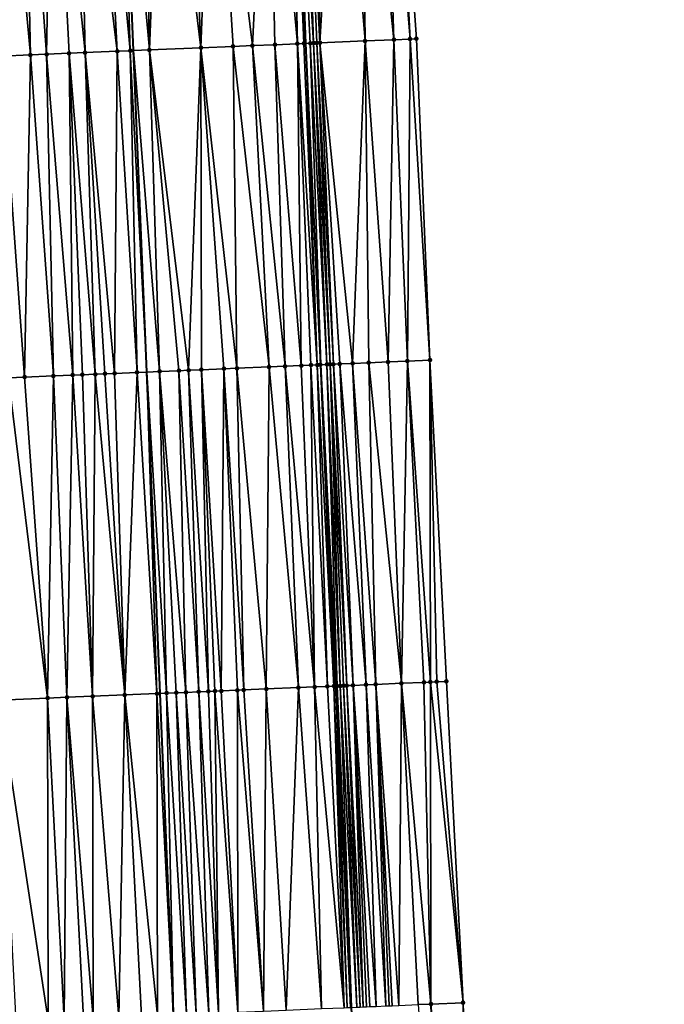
# Model space of a CAD drawing. Header units: feet. Extents: x 2004186 to 2014793, y 836912 to 864902.
# Tile 123 of 256: x 2010498 to 2010538, y 840670 to 840732. Entities that reach past the tile are written whole.
import ezdxf

# ---------------------------------------------------------------- set-up
doc = ezdxf.new("R2010")
doc.units = ezdxf.units.FT
doc.header["$LTSCALE"] = 100
doc.header["$MEASUREMENT"] = 0
for name, color, linetype, lineweight in [('EP_Travel Lane', 5, 'Continuous', 40), ('GPL_Skip Line', 2, 'Continuous', 40), ('Road Shots', 4, 'Continuous', 200), ('Road X-Section', 30, 'Continuous', 13)]:
    doc.layers.add(name, color=color, linetype=linetype, lineweight=lineweight)
doc.layers.add('I-77 SB_MM21-27-Surface-Border', color=7, linetype='Continuous')
doc.layers.add('I-77 SB_MM21-27-Surface-TIN', color=7, linetype='Continuous')

msp = doc.modelspace()

# ---------------------------------------------------------------- linework, layer by layer
at = {"layer": 'EP_Travel Lane'}
msp.add_polyline3d([(2010530.619156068, 840470.897114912, 336.2643553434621), (2010529.287730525, 840490.8487859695, 336.6517407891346), (2010528.033664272, 840510.8061048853, 337.0257820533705), (2010526.779593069, 840530.7635025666, 337.3978318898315), (2010525.525568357, 840550.7201603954, 337.7920072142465), (2010524.271600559, 840570.676148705, 338.1889139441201), (2010523.122221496, 840590.6395326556, 338.5701517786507), (2010522.090112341, 840610.4031402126, 338.8909780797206), (2010521.051938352, 840630.2828818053, 339.2706328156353), (2010520.009054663, 840650.2528082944, 339.660590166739), (2010518.966180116, 840670.2227836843, 340.0083273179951), (2010517.978040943, 840690.1957507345, 340.3361341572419), (2010517.045661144, 840710.1708291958, 340.7057567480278), (2010516.113319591, 840730.1450882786, 341.1002841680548), (2010515.180964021, 840750.1196476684, 341.4853023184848), (2010514.248621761, 840770.0944817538, 341.8537248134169), (2010513.440760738, 840790.0728381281, 342.2741756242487)], dxfattribs=at)
at = {"layer": 'GPL_Skip Line'}
msp.add_polyline3d([(2010519.68862549, 840470.1588572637, 336.4457546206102), (2010518.347358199, 840490.1102110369, 336.8203142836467), (2010517.006072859, 840510.0618332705, 337.1840480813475), (2010515.664816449, 840530.013025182, 337.5617529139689), (2010514.323605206, 840549.963545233, 337.969706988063), (2010512.982427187, 840569.9135710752, 338.3686908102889), (2010511.641197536, 840589.8643649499, 338.7502674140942), (2010510.475846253, 840609.8262132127, 339.0835285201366), (2010509.566639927, 840629.8015408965, 339.4716902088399), (2010508.73582999, 840649.7806353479, 339.8475319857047), (2010507.905021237, 840669.7597013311, 340.1909090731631), (2010507.074210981, 840689.7388034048, 340.5316627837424), (2010506.243413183, 840709.7176059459, 340.9132940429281), (2010505.412613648, 840729.6964502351, 341.2980055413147), (2010504.581809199, 840749.6754127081, 341.6717508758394), (2010503.751021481, 840769.6539728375, 342.0493382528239), (2010502.920267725, 840789.6317162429, 342.458656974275)], dxfattribs=at)
at = {"layer": 'I-77 SB_MM21-27-Surface-Border', "color": 3, "linetype": 'ByBlock', "lineweight": -2}
msp.add_polyline3d([(2010519.505570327, 840790.3301531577, 342.0147424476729), (2010520.935766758, 840770.3782819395, 341.5722760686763), (2010521.566765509, 840750.3904903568, 341.2015783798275), (2010522.997037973, 840730.4367907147, 340.8058760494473), (2010523.827826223, 840710.4582178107, 340.4292783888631), (2010524.858496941, 840690.4866278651, 340.0719147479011), (2010525.889157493, 840670.5152823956, 339.7379357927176), (2010526.520134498, 840650.5280137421, 339.4150759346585), (2010527.350928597, 840630.5493001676, 339.0295059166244), (2010528.453555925, 840610.7217663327, 338.6420267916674), (2010529.799631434, 840591.0937357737, 338.2837642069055), (2010531.140816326, 840571.1436077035, 337.9093528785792), (2010532.482009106, 840551.193362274, 337.5139739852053), (2010533.623690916, 840531.229127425, 337.1208747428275), (2010534.964975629, 840511.2775145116, 336.7310789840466), (2010534.90951358, 840491.2305039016, 336.4452133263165), (2010536.849331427, 840471.3208559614, 336.0050703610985), (2010538.390081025, 840451.383917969, 335.6224486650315)], dxfattribs=at)
at = {"layer": 'I-77 SB_MM21-27-Surface-TIN', "color": 128, "linetype": 'ByBlock', "lineweight": -2}
for points in [[(2010510.37672662, 840749.9181786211, 341.5758353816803), (2010508.778126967, 840749.8512506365, 341.6000449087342), (2010509.608926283, 840729.8724116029, 341.2190279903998)], [(2010510.37672662, 840749.9181786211, 341.5758353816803), (2010509.608926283, 840729.8724116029, 341.2190279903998), (2010511.607172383, 840729.9561549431, 341.1840054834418)], [(2010513.773738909, 840750.0606885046, 341.508938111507), (2010510.37672662, 840749.9181786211, 341.5758353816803), (2010512.806118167, 840730.0064460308, 341.160552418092)], [(2010510.37672662, 840749.9181786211, 341.5758353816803), (2010511.607172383, 840729.9561549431, 341.1840054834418), (2010512.806118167, 840730.0064460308, 341.160552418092)], [(2010513.773738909, 840750.0606885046, 341.508938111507), (2010512.806118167, 840730.0064460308, 341.160552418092), (2010514.204891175, 840730.0650485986, 341.1369982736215)], [(2010513.773738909, 840750.0606885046, 341.508938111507), (2010515.603657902, 840730.1238022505, 341.1052686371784), (2010515.180964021, 840750.1196476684, 341.4853023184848)], [(2010513.773738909, 840750.0606885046, 341.508938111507), (2010514.204891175, 840730.0650485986, 341.1369982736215), (2010515.603657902, 840730.1238022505, 341.1052686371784)], [(2010515.372336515, 840750.1276656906, 341.4820880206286), (2010515.180964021, 840750.1196476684, 341.4853023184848), (2010516.113319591, 840730.1450882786, 341.1002841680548)], [(2010516.00330894, 840730.1405071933, 341.1006302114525), (2010516.113319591, 840730.1450882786, 341.1002841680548), (2010515.180964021, 840750.1196476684, 341.4853023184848)], [(2010516.00330894, 840730.1405071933, 341.1006302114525), (2010515.180964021, 840750.1196476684, 341.4853023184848), (2010515.603657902, 840730.1238022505, 341.1052686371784)], [(2010515.971809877, 840750.1527999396, 341.4710637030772), (2010515.372336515, 840750.1276656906, 341.4820880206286), (2010516.602787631, 840730.1655132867, 341.0964496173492)], [(2010515.372336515, 840750.1276656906, 341.4820880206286), (2010516.113319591, 840730.1450882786, 341.1002841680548), (2010516.402962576, 840730.1571496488, 341.0993730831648)], [(2010515.372336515, 840750.1276656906, 341.4820880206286), (2010516.402962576, 840730.1571496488, 341.0993730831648), (2010516.602787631, 840730.1655132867, 341.0964496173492)], [(2010516.371455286, 840750.1696402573, 341.4591978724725), (2010515.971809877, 840750.1527999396, 341.4710637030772), (2010517.002432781, 840730.1823598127, 341.084149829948)], [(2010515.971809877, 840750.1527999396, 341.4710637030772), (2010516.802611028, 840730.1739167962, 341.091368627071), (2010517.002432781, 840730.1823598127, 341.084149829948)], [(2010515.971809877, 840750.1527999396, 341.4710637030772), (2010516.602787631, 840730.1655132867, 341.0964496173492), (2010516.802611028, 840730.1739167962, 341.091368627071)], [(2010516.771095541, 840750.1866045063, 341.4406808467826), (2010516.371455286, 840750.1696402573, 341.4591978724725), (2010517.002432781, 840730.1823598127, 341.084149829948)], [(2010518.169827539, 840750.2461932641, 341.3643923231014), (2010516.771095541, 840750.1866045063, 341.4406808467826), (2010517.002432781, 840730.1823598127, 341.084149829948)], [(2010518.169827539, 840750.2461932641, 341.3643923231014), (2010517.002432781, 840730.1823598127, 341.084149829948), (2010519.799912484, 840730.3011596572, 340.9507485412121)], [(2010519.568565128, 840750.3056475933, 341.2953183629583), (2010518.169827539, 840750.2461932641, 341.3643923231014), (2010519.799912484, 840730.3011596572, 340.9507485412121)], [(2010520.967306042, 840750.3650219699, 341.2305353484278), (2010519.568565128, 840750.3056475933, 341.2953183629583), (2010521.598297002, 840730.3774177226, 340.8711194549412)], [(2010519.568565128, 840750.3056475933, 341.2953183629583), (2010519.799912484, 840730.3011596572, 340.9507485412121), (2010521.598297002, 840730.3774177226, 340.8711194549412)], [(2010521.566765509, 840750.3904903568, 341.2015783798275), (2010520.967306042, 840750.3650219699, 341.2305353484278), (2010522.597396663, 840730.4198518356, 340.8231732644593)], [(2010520.967306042, 840750.3650219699, 341.2305353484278), (2010521.598297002, 840730.3774177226, 340.8711194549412), (2010522.597396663, 840730.4198518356, 340.8231732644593)], [(2010521.566765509, 840750.3904903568, 341.2015783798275), (2010522.597396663, 840730.4198518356, 340.8231732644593), (2010522.997037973, 840730.4367907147, 340.8058760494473)], [(2010498.587069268, 840749.4242219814, 341.773849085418), (2010497.18829595, 840749.36562686, 341.7968107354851), (2010499.018215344, 840729.4287309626, 341.3960399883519)], [(2010497.18829595, 840749.36562686, 341.7968107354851), (2010497.219790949, 840729.3534318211, 341.4237796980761), (2010499.018215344, 840729.4287309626, 341.3960399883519)], [(2010500.385488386, 840749.4996480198, 341.7395261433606), (2010498.587069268, 840749.4242219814, 341.773849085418), (2010500.017336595, 840729.4706458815, 341.3761884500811)], [(2010498.587069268, 840749.4242219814, 341.773849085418), (2010499.018215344, 840729.4287309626, 341.3960399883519), (2010500.017336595, 840729.4706458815, 341.3761884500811)], [(2010500.385488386, 840749.4996480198, 341.7395261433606), (2010500.017336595, 840729.4706458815, 341.3761884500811), (2010501.416110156, 840729.5292351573, 341.3533535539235)], [(2010501.984090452, 840749.5665179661, 341.7184314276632), (2010500.385488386, 840749.4996480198, 341.7395261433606), (2010502.415233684, 840729.5710953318, 341.3364643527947)], [(2010500.385488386, 840749.4996480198, 341.7395261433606), (2010501.416110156, 840729.5292351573, 341.3533535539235), (2010502.415233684, 840729.5710953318, 341.3364643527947)], [(2010503.382864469, 840749.6250962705, 341.6963723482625), (2010501.984090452, 840749.5665179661, 341.7184314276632), (2010504.413490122, 840729.6545900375, 341.3148959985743)], [(2010501.984090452, 840749.5665179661, 341.7184314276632), (2010502.415233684, 840729.5710953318, 341.3364643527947), (2010504.413490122, 840729.6545900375, 341.3148959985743)], [(2010503.382864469, 840749.6250962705, 341.6963723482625), (2010505.21278932, 840729.6880691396, 341.3018736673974), (2010504.581809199, 840749.6754127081, 341.6717508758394)], [(2010503.382864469, 840749.6250962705, 341.6963723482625), (2010504.413490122, 840729.6545900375, 341.3148959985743), (2010505.21278932, 840729.6880691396, 341.3018736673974)], [(2010505.980578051, 840749.7341152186, 341.6430258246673), (2010504.581809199, 840749.6754127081, 341.6717508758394), (2010506.411735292, 840729.7383557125, 341.2786649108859)], [(2010505.21278932, 840729.6880691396, 341.3018736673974), (2010505.412613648, 840729.6964502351, 341.2980055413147), (2010504.581809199, 840749.6754127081, 341.6717508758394)], [(2010506.411735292, 840729.7383557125, 341.2786649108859), (2010504.581809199, 840749.6754127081, 341.6717508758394), (2010505.412613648, 840729.6964502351, 341.2980055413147)], [(2010507.179526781, 840749.7843354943, 341.6235652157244), (2010505.980578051, 840749.7341152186, 341.6430258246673), (2010506.411735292, 840729.7383557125, 341.2786649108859)], [(2010507.179526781, 840749.7843354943, 341.6235652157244), (2010506.411735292, 840729.7383557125, 341.2786649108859), (2010509.608926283, 840729.8724116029, 341.2190279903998)], [(2010508.778126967, 840749.8512506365, 341.6000449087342), (2010507.179526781, 840749.7843354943, 341.6235652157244), (2010509.608926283, 840729.8724116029, 341.2190279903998)], [(2010519.799912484, 840730.3011596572, 340.9507485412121), (2010517.002432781, 840730.1823598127, 341.084149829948), (2010519.032145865, 840710.2545818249, 340.6465993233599)], [(2010519.799912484, 840730.3011596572, 340.9507485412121), (2010519.032145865, 840710.2545818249, 340.6465993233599), (2010520.03124713, 840710.2969773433, 340.6028044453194)], [(2010521.598297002, 840730.3774177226, 340.8711194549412), (2010519.799912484, 840730.3011596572, 340.9507485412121), (2010521.230166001, 840710.3479156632, 340.5469588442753)], [(2010519.799912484, 840730.3011596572, 340.9507485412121), (2010520.03124713, 840710.2969773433, 340.6028044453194), (2010521.230166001, 840710.3479156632, 340.5469588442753)], [(2010521.598297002, 840730.3774177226, 340.8711194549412), (2010521.230166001, 840710.3479156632, 340.5469588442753), (2010522.429086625, 840710.3988117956, 340.4932933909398)], [(2010522.597396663, 840730.4198518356, 340.8231732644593), (2010521.598297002, 840730.3774177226, 340.8711194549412), (2010522.429086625, 840710.3988117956, 340.4932933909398)], [(2010522.597396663, 840730.4198518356, 340.8231732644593), (2010522.429086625, 840710.3988117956, 340.4932933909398), (2010523.827826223, 840710.4582178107, 340.4292783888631)], [(2010522.997037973, 840730.4367907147, 340.8058760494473), (2010522.597396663, 840730.4198518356, 340.8231732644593), (2010523.827826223, 840710.4582178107, 340.4292783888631)], [(2010505.21278932, 840729.6880691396, 341.3018736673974), (2010504.413490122, 840729.6545900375, 341.3148959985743), (2010505.643943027, 840709.6923946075, 340.9278931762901)], [(2010505.21278932, 840729.6880691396, 341.3018736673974), (2010506.243413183, 840709.7176059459, 340.9132940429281), (2010505.412613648, 840729.6964502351, 341.2980055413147)], [(2010505.21278932, 840729.6880691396, 341.3018736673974), (2010505.643943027, 840709.6923946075, 340.9278931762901), (2010506.243413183, 840709.7176059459, 340.9132940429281)], [(2010506.411735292, 840729.7383557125, 341.2786649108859), (2010505.412613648, 840729.6964502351, 341.2980055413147), (2010507.042706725, 840709.7512210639, 340.8938285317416)], [(2010507.042706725, 840709.7512210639, 340.8938285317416), (2010505.412613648, 840729.6964502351, 341.2980055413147), (2010506.243413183, 840709.7176059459, 340.9132940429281)], [(2010509.608926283, 840729.8724116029, 341.2190279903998), (2010506.411735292, 840729.7383557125, 341.2786649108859), (2010508.841126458, 840709.8266323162, 340.8615430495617)], [(2010506.411735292, 840729.7383557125, 341.2786649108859), (2010508.241651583, 840709.8015344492, 340.8702782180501), (2010508.841126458, 840709.8266323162, 340.8615430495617)], [(2010506.411735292, 840729.7383557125, 341.2786649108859), (2010507.042706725, 840709.7512210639, 340.8938285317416), (2010508.241651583, 840709.8015344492, 340.8702782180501)], [(2010509.608926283, 840729.8724116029, 341.2190279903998), (2010508.841126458, 840709.8266323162, 340.8615430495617), (2010509.64042883, 840709.8600350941, 340.8530508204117)], [(2010511.607172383, 840729.9561549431, 341.1840054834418), (2010509.608926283, 840729.8724116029, 341.2190279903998), (2010511.838501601, 840709.9521031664, 340.8188224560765)], [(2010509.608926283, 840729.8724116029, 341.2190279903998), (2010511.03920164, 840709.918642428, 340.8303099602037), (2010511.838501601, 840709.9521031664, 340.8188224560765)], [(2010509.608926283, 840729.8724116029, 341.2190279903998), (2010509.64042883, 840709.8600350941, 340.8530508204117), (2010511.03920164, 840709.918642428, 340.8303099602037)], [(2010512.806118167, 840730.0064460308, 341.160552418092), (2010511.607172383, 840729.9561549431, 341.1840054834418), (2010513.83674223, 840710.0359780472, 340.7785777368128)], [(2010511.607172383, 840729.9561549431, 341.1840054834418), (2010511.838501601, 840709.9521031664, 340.8188224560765), (2010513.83674223, 840710.0359780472, 340.7785777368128)], [(2010514.204891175, 840730.0650485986, 341.1369982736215), (2010512.806118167, 840730.0064460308, 341.160552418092), (2010514.83586504, 840710.0778554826, 340.7615562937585)], [(2010512.806118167, 840730.0064460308, 341.160552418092), (2010513.83674223, 840710.0359780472, 340.7785777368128), (2010514.83586504, 840710.0778554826, 340.7615562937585)], [(2010515.603657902, 840730.1238022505, 341.1052686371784), (2010514.204891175, 840730.0650485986, 341.1369982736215), (2010515.834981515, 840710.1198852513, 340.7366626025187)], [(2010514.204891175, 840730.0650485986, 341.1369982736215), (2010514.83586504, 840710.0778554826, 340.7615562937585), (2010515.834981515, 840710.1198852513, 340.7366626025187)], [(2010516.00330894, 840730.1405071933, 341.1006302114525), (2010515.603657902, 840730.1238022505, 341.1052686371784), (2010516.83409492, 840710.1619888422, 340.7079539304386)], [(2010515.603657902, 840730.1238022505, 341.1052686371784), (2010516.434450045, 840710.1451357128, 340.7200416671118), (2010516.83409492, 840710.1619888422, 340.7079539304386)], [(2010515.603657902, 840730.1238022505, 341.1052686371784), (2010515.834981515, 840710.1198852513, 340.7366626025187), (2010516.434450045, 840710.1451357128, 340.7200416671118)], [(2010516.00330894, 840730.1405071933, 341.1006302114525), (2010516.83409492, 840710.1619888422, 340.7079539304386), (2010516.113319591, 840730.1450882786, 341.1002841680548)], [(2010516.402962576, 840730.1571496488, 341.0993730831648), (2010516.113319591, 840730.1450882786, 341.1002841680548), (2010517.045661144, 840710.1708291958, 340.7057567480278)], [(2010517.033920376, 840710.170342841, 340.705660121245), (2010517.045661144, 840710.1708291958, 340.7057567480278), (2010516.113319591, 840730.1450882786, 341.1002841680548)], [(2010517.033920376, 840710.170342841, 340.705660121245), (2010516.113319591, 840730.1450882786, 341.1002841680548), (2010516.83409492, 840710.1619888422, 340.7079539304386)], [(2010516.602787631, 840730.1655132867, 341.0964496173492), (2010516.402962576, 840730.1571496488, 341.0993730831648), (2010517.433577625, 840710.1868984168, 340.7089493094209)], [(2010516.402962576, 840730.1571496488, 341.0993730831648), (2010517.045661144, 840710.1708291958, 340.7057567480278), (2010517.433577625, 840710.1868984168, 340.7089493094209)], [(2010516.802611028, 840730.1739167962, 341.091368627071), (2010516.602787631, 840730.1655132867, 341.0964496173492), (2010517.633405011, 840710.1952060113, 340.709053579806)], [(2010516.602787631, 840730.1655132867, 341.0964496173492), (2010517.433577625, 840710.1868984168, 340.7089493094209), (2010517.633405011, 840710.1952060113, 340.709053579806)], [(2010517.002432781, 840730.1823598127, 341.084149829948), (2010516.802611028, 840730.1739167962, 341.091368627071), (2010517.833228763, 840710.20360096, 340.7046435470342)], [(2010516.802611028, 840730.1739167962, 341.091368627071), (2010517.633405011, 840710.1952060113, 340.709053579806), (2010517.833228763, 840710.20360096, 340.7046435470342)], [(2010517.002432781, 840730.1823598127, 341.084149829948), (2010518.23286887, 840710.2205687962, 340.6866280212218), (2010519.032145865, 840710.2545818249, 340.6465993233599)], [(2010517.002432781, 840730.1823598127, 341.084149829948), (2010517.833228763, 840710.20360096, 340.7046435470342), (2010518.23286887, 840710.2205687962, 340.6866280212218)], [(2010499.018215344, 840729.4287309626, 341.3960399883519), (2010497.219790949, 840729.3534318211, 341.4237796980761), (2010498.650081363, 840709.3993005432, 341.0445635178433)], [(2010497.219790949, 840729.3534318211, 341.4237796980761), (2010497.650960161, 840709.3573844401, 341.063583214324), (2010498.650081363, 840709.3993005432, 341.0445635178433)], [(2010499.018215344, 840729.4287309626, 341.3960399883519), (2010498.650081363, 840709.3993005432, 341.0445635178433), (2010500.448500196, 840709.4747334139, 341.0111608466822)], [(2010500.017336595, 840729.4706458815, 341.3761884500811), (2010499.018215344, 840729.4287309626, 341.3960399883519), (2010500.448500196, 840709.4747334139, 341.0111608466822)], [(2010501.416110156, 840729.5292351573, 341.3533535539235), (2010500.017336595, 840729.4706458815, 341.3761884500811), (2010501.647443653, 840709.5250804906, 340.9858694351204)], [(2010500.017336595, 840729.4706458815, 341.3761884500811), (2010500.448500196, 840709.4747334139, 341.0111608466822), (2010501.647443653, 840709.5250804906, 340.9858694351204)], [(2010502.415233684, 840729.5710953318, 341.3364643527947), (2010501.416110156, 840729.5292351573, 341.3533535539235), (2010503.04622305, 840709.5835294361, 340.9713137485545)], [(2010501.416110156, 840729.5292351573, 341.3533535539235), (2010502.246919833, 840709.5501469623, 340.9787567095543), (2010503.04622305, 840709.5835294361, 340.9713137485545)], [(2010501.416110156, 840729.5292351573, 341.3533535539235), (2010501.647443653, 840709.5250804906, 340.9858694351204), (2010502.246919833, 840709.5501469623, 340.9787567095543)], [(2010504.413490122, 840729.6545900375, 341.3148959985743), (2010502.415233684, 840729.5710953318, 341.3364643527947), (2010504.24516676, 840709.6338704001, 340.9463382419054)], [(2010502.415233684, 840729.5710953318, 341.3364643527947), (2010503.645695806, 840709.6086782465, 340.9599459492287), (2010504.24516676, 840709.6338704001, 340.9463382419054)], [(2010502.415233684, 840729.5710953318, 341.3364643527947), (2010503.04622305, 840709.5835294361, 340.9713137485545), (2010503.645695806, 840709.6086782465, 340.9599459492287)], [(2010504.413490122, 840729.6545900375, 341.3148959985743), (2010504.24516676, 840709.6338704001, 340.9463382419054), (2010505.643943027, 840709.6923946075, 340.9278931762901)], [(2010514.83586504, 840710.0778554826, 340.7615562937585), (2010513.83674223, 840710.0359780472, 340.7785777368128), (2010515.666683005, 840690.0985679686, 340.3953743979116)], [(2010515.834981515, 840710.1198852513, 340.7366626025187), (2010514.83586504, 840710.0778554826, 340.7615562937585), (2010516.665806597, 840690.1404266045, 340.3781065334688)], [(2010514.83586504, 840710.0778554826, 340.7615562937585), (2010515.666683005, 840690.0985679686, 340.3953743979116), (2010516.665806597, 840690.1404266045, 340.3781065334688)], [(2010516.434450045, 840710.1451357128, 340.7200416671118), (2010515.834981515, 840710.1198852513, 340.7366626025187), (2010516.665806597, 840690.1404266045, 340.3781065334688)], [(2010516.83409492, 840710.1619888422, 340.7079539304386), (2010516.434450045, 840710.1451357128, 340.7200416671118), (2010517.465095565, 840690.1741516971, 340.3510496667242)], [(2010516.434450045, 840710.1451357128, 340.7200416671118), (2010516.665806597, 840690.1404266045, 340.3781065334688), (2010517.465095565, 840690.1741516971, 340.3510496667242)], [(2010517.033920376, 840710.170342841, 340.705660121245), (2010516.83409492, 840710.1619888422, 340.7079539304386), (2010517.864738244, 840690.1910576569, 340.3351075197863)], [(2010516.83409492, 840710.1619888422, 340.7079539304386), (2010517.465095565, 840690.1741516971, 340.3510496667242), (2010517.864738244, 840690.1910576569, 340.3351075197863)], [(2010517.033920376, 840710.170342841, 340.705660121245), (2010517.864738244, 840690.1910576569, 340.3351075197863), (2010517.045661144, 840710.1708291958, 340.7057567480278)], [(2010517.433577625, 840710.1868984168, 340.7089493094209), (2010517.045661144, 840710.1708291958, 340.7057567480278), (2010518.0645669, 840690.1993347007, 340.3369181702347)], [(2010517.864738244, 840690.1910576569, 340.3351075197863), (2010517.978040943, 840690.1957507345, 340.3361341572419), (2010517.045661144, 840710.1708291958, 340.7057567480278)], [(2010518.0645669, 840690.1993347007, 340.3369181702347), (2010517.045661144, 840710.1708291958, 340.7057567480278), (2010517.978040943, 840690.1957507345, 340.3361341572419)], [(2010517.633405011, 840710.1952060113, 340.709053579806), (2010517.433577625, 840710.1868984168, 340.7089493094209), (2010518.264399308, 840690.207521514, 340.3437454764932)], [(2010517.433577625, 840710.1868984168, 340.7089493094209), (2010518.0645669, 840690.1993347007, 340.3369181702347), (2010518.264399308, 840690.207521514, 340.3437454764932)], [(2010517.833228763, 840710.20360096, 340.7046435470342), (2010517.633405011, 840710.1952060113, 340.709053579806), (2010518.664055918, 840690.2240924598, 340.3464294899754)], [(2010517.633405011, 840710.1952060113, 340.709053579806), (2010518.464229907, 840690.2157518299, 340.3481541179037), (2010518.664055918, 840690.2240924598, 340.3464294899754)], [(2010517.633405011, 840710.1952060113, 340.709053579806), (2010518.264399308, 840690.207521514, 340.3437454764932), (2010518.464229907, 840690.2157518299, 340.3481541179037)], [(2010518.23286887, 840710.2205687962, 340.6866280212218), (2010517.833228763, 840710.20360096, 340.7046435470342), (2010519.063700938, 840690.2409421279, 340.3336170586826)], [(2010517.833228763, 840710.20360096, 340.7046435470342), (2010518.664055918, 840690.2240924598, 340.3464294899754), (2010519.063700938, 840690.2409421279, 340.3336170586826)], [(2010519.032145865, 840710.2545818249, 340.6465993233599), (2010518.23286887, 840710.2205687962, 340.6866280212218), (2010519.862983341, 840690.2748250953, 340.2977826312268)], [(2010518.23286887, 840710.2205687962, 340.6866280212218), (2010519.063700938, 840690.2409421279, 340.3336170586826), (2010519.862983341, 840690.2748250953, 340.2977826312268)], [(2010520.03124713, 840710.2969773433, 340.6028044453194), (2010519.032145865, 840710.2545818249, 340.6465993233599), (2010520.462448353, 840690.3001601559, 340.2751970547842)], [(2010519.032145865, 840710.2545818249, 340.6465993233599), (2010519.862983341, 840690.2748250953, 340.2977826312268), (2010520.462448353, 840690.3001601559, 340.2751970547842)], [(2010521.230166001, 840710.3479156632, 340.5469588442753), (2010520.03124713, 840710.2969773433, 340.6028044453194), (2010522.061006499, 840690.3680862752, 340.1946222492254)], [(2010520.03124713, 840710.2969773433, 340.6028044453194), (2010520.462448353, 840690.3001601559, 340.2751970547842), (2010522.061006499, 840690.3680862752, 340.1946222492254)], [(2010522.429086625, 840710.3988117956, 340.4932933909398), (2010521.230166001, 840710.3479156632, 340.5469588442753), (2010522.061006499, 840690.3680862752, 340.1946222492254)], [(2010522.429086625, 840710.3988117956, 340.4932933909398), (2010522.061006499, 840690.3680862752, 340.1946222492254), (2010523.459752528, 840690.4273376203, 340.1343498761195)], [(2010523.827826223, 840710.4582178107, 340.4292783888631), (2010522.429086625, 840710.3988117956, 340.4932933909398), (2010523.859393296, 840690.4442895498, 340.1158518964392)], [(2010522.429086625, 840710.3988117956, 340.4932933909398), (2010523.459752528, 840690.4273376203, 340.1343498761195), (2010523.859393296, 840690.4442895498, 340.1158518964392)], [(2010523.827826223, 840710.4582178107, 340.4292783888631), (2010524.259035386, 840690.4612096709, 340.0991224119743), (2010524.858496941, 840690.4866278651, 340.0719147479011)], [(2010523.827826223, 840710.4582178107, 340.4292783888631), (2010523.859393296, 840690.4442895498, 340.1158518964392), (2010524.259035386, 840690.4612096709, 340.0991224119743)], [(2010500.448500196, 840709.4747334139, 341.0111608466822), (2010498.650081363, 840709.3993005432, 341.0445635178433), (2010500.080336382, 840689.4460204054, 340.6398919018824)], [(2010500.448500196, 840709.4747334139, 341.0111608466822), (2010500.080336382, 840689.4460204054, 340.6398919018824), (2010501.279283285, 840689.496284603, 340.6172893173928)], [(2010501.647443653, 840709.5250804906, 340.9858694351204), (2010500.448500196, 840709.4747334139, 341.0111608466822), (2010501.279283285, 840689.496284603, 340.6172893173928)], [(2010501.647443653, 840709.5250804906, 340.9858694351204), (2010501.279283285, 840689.496284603, 340.6172893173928), (2010502.877883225, 840689.5632056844, 340.5925927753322)], [(2010502.246919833, 840709.5501469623, 340.9787567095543), (2010501.647443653, 840709.5250804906, 340.9858694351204), (2010502.877883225, 840689.5632056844, 340.5925927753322)], [(2010503.04622305, 840709.5835294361, 340.9713137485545), (2010502.246919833, 840709.5501469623, 340.9787567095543), (2010502.877883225, 840689.5632056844, 340.5925927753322)], [(2010503.04622305, 840709.5835294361, 340.9713137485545), (2010502.877883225, 840689.5632056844, 340.5925927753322), (2010504.876128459, 840689.646969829, 340.5554510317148)], [(2010503.645695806, 840709.6086782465, 340.9599459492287), (2010503.04622305, 840709.5835294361, 340.9713137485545), (2010504.876128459, 840689.646969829, 340.5554510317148)], [(2010504.24516676, 840709.6338704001, 340.9463382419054), (2010503.645695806, 840709.6086782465, 340.9599459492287), (2010504.876128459, 840689.646969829, 340.5554510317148)], [(2010505.643943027, 840709.6923946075, 340.9278931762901), (2010504.24516676, 840709.6338704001, 340.9463382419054), (2010504.876128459, 840689.646969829, 340.5554510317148)], [(2010505.643943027, 840709.6923946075, 340.9278931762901), (2010504.876128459, 840689.646969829, 340.5554510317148), (2010506.874385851, 840689.7304415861, 340.5345654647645)], [(2010505.643943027, 840709.6923946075, 340.9278931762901), (2010506.874385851, 840689.7304415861, 340.5345654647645), (2010506.243413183, 840709.7176059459, 340.9132940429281)], [(2010507.042706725, 840709.7512210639, 340.8938285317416), (2010506.243413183, 840709.7176059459, 340.9132940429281), (2010507.473861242, 840689.7555270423, 340.525857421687)], [(2010506.874385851, 840689.7304415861, 340.5345654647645), (2010507.074210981, 840689.7388034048, 340.5316627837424), (2010506.243413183, 840709.7176059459, 340.9132940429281)], [(2010507.473861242, 840689.7555270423, 340.525857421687), (2010506.243413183, 840709.7176059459, 340.9132940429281), (2010507.074210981, 840689.7388034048, 340.5316627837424)], [(2010508.241651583, 840709.8015344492, 340.8702782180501), (2010507.042706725, 840709.7512210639, 340.8938285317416), (2010508.672811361, 840689.805713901, 340.5075547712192)], [(2010507.042706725, 840709.7512210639, 340.8938285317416), (2010508.073338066, 840689.7805780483, 340.519064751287), (2010508.672811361, 840689.805713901, 340.5075547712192)], [(2010507.042706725, 840709.7512210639, 340.8938285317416), (2010507.473861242, 840689.7555270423, 340.525857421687), (2010508.073338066, 840689.7805780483, 340.519064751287)], [(2010508.841126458, 840709.8266323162, 340.8615430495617), (2010508.241651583, 840709.8015344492, 340.8702782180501), (2010509.472115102, 840689.8390837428, 340.5002491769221)], [(2010508.241651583, 840709.8015344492, 340.8702782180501), (2010508.672811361, 840689.805713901, 340.5075547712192), (2010509.472115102, 840689.8390837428, 340.5002491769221)], [(2010509.64042883, 840709.8600350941, 340.8530508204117), (2010508.841126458, 840709.8266323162, 340.8615430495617), (2010510.071594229, 840689.8640793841, 340.496534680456)], [(2010508.841126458, 840709.8266323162, 340.8615430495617), (2010509.472115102, 840689.8390837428, 340.5002491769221), (2010510.071594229, 840689.8640793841, 340.496534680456)], [(2010511.03920164, 840709.918642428, 340.8303099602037), (2010509.64042883, 840709.8600350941, 340.8530508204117), (2010510.870890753, 840689.8976227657, 340.4795806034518)], [(2010509.64042883, 840709.8600350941, 340.8530508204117), (2010510.471243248, 840689.8808328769, 340.4890694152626), (2010510.870890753, 840689.8976227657, 340.4795806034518)], [(2010509.64042883, 840709.8600350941, 340.8530508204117), (2010510.071594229, 840689.8640793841, 340.496534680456), (2010510.471243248, 840689.8808328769, 340.4890694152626)], [(2010511.03920164, 840709.918642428, 340.8303099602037), (2010510.870890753, 840689.8976227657, 340.4795806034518), (2010511.87001589, 840689.9394442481, 340.4643784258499)], [(2010511.838501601, 840709.9521031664, 340.8188224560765), (2010511.03920164, 840709.918642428, 340.8303099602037), (2010512.269664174, 840689.9562154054, 340.4559310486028)], [(2010511.03920164, 840709.918642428, 340.8303099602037), (2010511.87001589, 840689.9394442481, 340.4643784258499), (2010512.269664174, 840689.9562154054, 340.4559310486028)], [(2010513.83674223, 840710.0359780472, 340.7785777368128), (2010511.838501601, 840709.9521031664, 340.8188224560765), (2010513.668439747, 840690.0147563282, 340.4351568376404)], [(2010511.838501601, 840709.9521031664, 340.8188224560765), (2010512.269664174, 840689.9562154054, 340.4559310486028), (2010513.668439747, 840690.0147563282, 340.4351568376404)], [(2010513.83674223, 840710.0359780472, 340.7785777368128), (2010513.668439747, 840690.0147563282, 340.4351568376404), (2010515.666683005, 840690.0985679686, 340.3953743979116)], [(2010497.650960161, 840709.3573844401, 341.063583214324), (2010497.082957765, 840689.3206330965, 340.681209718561), (2010500.080336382, 840689.4460204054, 340.6398919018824)], [(2010498.650081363, 840709.3993005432, 341.0445635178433), (2010497.650960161, 840709.3573844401, 341.063583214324), (2010500.080336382, 840689.4460204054, 340.6398919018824)], [(2010524.858496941, 840690.4866278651, 340.0719147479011), (2010524.259035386, 840690.4612096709, 340.0991224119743), (2010525.889157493, 840670.5152823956, 339.7379357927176)], [(2010510.471243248, 840689.8808328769, 340.4890694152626), (2010510.071594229, 840689.8640793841, 340.496534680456), (2010510.702569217, 840669.8768592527, 340.1425732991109)], [(2010510.870890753, 840689.8976227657, 340.4795806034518), (2010510.471243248, 840689.8808328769, 340.4890694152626), (2010511.901524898, 840669.9269123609, 340.1310999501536)], [(2010510.471243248, 840689.8808328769, 340.4890694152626), (2010510.702569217, 840669.8768592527, 340.1425732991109), (2010511.901524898, 840669.9269123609, 340.1310999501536)], [(2010511.87001589, 840689.9394442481, 340.4643784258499), (2010510.870890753, 840689.8976227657, 340.4795806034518), (2010511.901524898, 840669.9269123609, 340.1310999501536)], [(2010512.269664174, 840689.9562154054, 340.4559310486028), (2010511.87001589, 840689.9394442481, 340.4643784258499), (2010513.500129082, 840669.9937313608, 340.1110163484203)], [(2010511.87001589, 840689.9394442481, 340.4643784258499), (2010511.901524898, 840669.9269123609, 340.1310999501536), (2010513.500129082, 840669.9937313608, 340.1110163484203)], [(2010513.668439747, 840690.0147563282, 340.4351568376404), (2010512.269664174, 840689.9562154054, 340.4559310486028), (2010513.500129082, 840669.9937313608, 340.1110163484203)], [(2010513.668439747, 840690.0147563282, 340.4351568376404), (2010513.500129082, 840669.9937313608, 340.1110163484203), (2010514.898904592, 840670.0522737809, 340.0889935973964)], [(2010515.666683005, 840690.0985679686, 340.3953743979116), (2010513.668439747, 840690.0147563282, 340.4351568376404), (2010514.898904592, 840670.0522737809, 340.0889935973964)], [(2010515.666683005, 840690.0985679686, 340.3953743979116), (2010514.898904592, 840670.0522737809, 340.0889935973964), (2010517.096981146, 840670.1442508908, 340.0554502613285)], [(2010516.665806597, 840690.1404266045, 340.3781065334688), (2010515.666683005, 840690.0985679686, 340.3953743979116), (2010517.096981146, 840670.1442508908, 340.0554502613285)], [(2010517.465095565, 840690.1741516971, 340.3510496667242), (2010516.665806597, 840690.1404266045, 340.3781065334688), (2010518.495746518, 840670.2030370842, 340.019116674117)], [(2010516.665806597, 840690.1404266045, 340.3781065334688), (2010517.096981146, 840670.1442508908, 340.0554502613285), (2010518.495746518, 840670.2030370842, 340.019116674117)], [(2010517.864738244, 840690.1910576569, 340.3351075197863), (2010517.465095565, 840690.1741516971, 340.3510496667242), (2010518.495746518, 840670.2030370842, 340.019116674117)], [(2010517.864738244, 840690.1910576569, 340.3351075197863), (2010518.695568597, 840670.2114722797, 340.0117442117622), (2010517.978040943, 840690.1957507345, 340.3361341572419)], [(2010517.864738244, 840690.1910576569, 340.3351075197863), (2010518.495746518, 840670.2030370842, 340.019116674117), (2010518.695568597, 840670.2114722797, 340.0117442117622)], [(2010518.0645669, 840690.1993347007, 340.3369181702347), (2010517.978040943, 840690.1957507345, 340.3361341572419), (2010518.966180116, 840670.2227836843, 340.0083273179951)], [(2010518.895392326, 840670.2198678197, 340.0066997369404), (2010518.966180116, 840670.2227836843, 340.0083273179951), (2010517.978040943, 840690.1957507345, 340.3361341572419)], [(2010518.895392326, 840670.2198678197, 340.0066997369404), (2010517.978040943, 840690.1957507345, 340.3361341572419), (2010518.695568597, 840670.2114722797, 340.0117442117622)], [(2010518.264399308, 840690.207521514, 340.3437454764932), (2010518.0645669, 840690.1993347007, 340.3369181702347), (2010518.966180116, 840670.2227836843, 340.0083273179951)], [(2010518.464229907, 840690.2157518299, 340.3481541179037), (2010518.264399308, 840690.207521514, 340.3437454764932), (2010519.295053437, 840670.2363305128, 340.0158889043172)], [(2010518.264399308, 840690.207521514, 340.3437454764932), (2010518.966180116, 840670.2227836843, 340.0083273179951), (2010519.295053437, 840670.2363305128, 340.0158889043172)], [(2010518.664055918, 840690.2240924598, 340.3464294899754), (2010518.464229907, 840690.2157518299, 340.3481541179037), (2010519.494879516, 840670.2446695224, 340.0141630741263)], [(2010518.464229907, 840690.2157518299, 340.3481541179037), (2010519.295053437, 840670.2363305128, 340.0158889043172), (2010519.494879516, 840670.2446695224, 340.0141630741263)], [(2010519.063700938, 840690.2409421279, 340.3336170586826), (2010518.664055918, 840690.2240924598, 340.3464294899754), (2010519.694703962, 840670.2530478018, 340.0101318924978)], [(2010518.664055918, 840690.2240924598, 340.3464294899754), (2010519.494879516, 840670.2446695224, 340.0141630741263), (2010519.694703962, 840670.2530478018, 340.0101318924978)], [(2010519.862983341, 840690.2748250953, 340.2977826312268), (2010519.063700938, 840690.2409421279, 340.3336170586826), (2010520.4939872, 840670.2869106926, 339.9734735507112)], [(2010519.063700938, 840690.2409421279, 340.3336170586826), (2010520.094341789, 840670.2700704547, 339.9864483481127), (2010520.4939872, 840670.2869106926, 339.9734735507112)], [(2010519.063700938, 840690.2409421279, 340.3336170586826), (2010519.894524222, 840670.2615267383, 340.0001915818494), (2010520.094341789, 840670.2700704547, 339.9864483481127)], [(2010519.063700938, 840690.2409421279, 340.3336170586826), (2010519.694703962, 840670.2530478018, 340.0101318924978), (2010519.894524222, 840670.2615267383, 340.0001915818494)], [(2010520.462448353, 840690.3001601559, 340.2751970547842), (2010519.862983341, 840690.2748250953, 340.2977826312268), (2010521.093447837, 840670.3123509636, 339.9434494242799)], [(2010519.862983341, 840690.2748250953, 340.2977826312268), (2010520.4939872, 840670.2869106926, 339.9734735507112), (2010521.093447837, 840670.3123509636, 339.9434494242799)], [(2010522.061006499, 840690.3680862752, 340.1946222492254), (2010520.462448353, 840690.3001601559, 340.2751970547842), (2010521.892741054, 840670.3459738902, 339.9208782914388)], [(2010520.462448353, 840690.3001601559, 340.2751970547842), (2010521.493098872, 840670.329055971, 339.9384133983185), (2010521.892741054, 840670.3459738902, 339.9208782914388)], [(2010520.462448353, 840690.3001601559, 340.2751970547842), (2010521.293272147, 840670.3207325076, 339.9392265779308), (2010521.493098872, 840670.329055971, 339.9384133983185)], [(2010520.462448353, 840690.3001601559, 340.2751970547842), (2010521.093447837, 840670.3123509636, 339.9434494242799), (2010521.293272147, 840670.3207325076, 339.9392265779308)], [(2010522.061006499, 840690.3680862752, 340.1946222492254), (2010521.892741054, 840670.3459738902, 339.9208782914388), (2010523.091662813, 840670.3968427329, 339.8615168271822)], [(2010523.459752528, 840690.4273376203, 340.1343498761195), (2010522.061006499, 840690.3680862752, 340.1946222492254), (2010523.890948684, 840670.4306423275, 339.8285743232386)], [(2010522.061006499, 840690.3680862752, 340.1946222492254), (2010523.091662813, 840670.3968427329, 339.8615168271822), (2010523.890948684, 840670.4306423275, 339.8285743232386)], [(2010523.859393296, 840690.4442895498, 340.1158518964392), (2010523.459752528, 840690.4273376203, 340.1343498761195), (2010523.890948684, 840670.4306423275, 339.8285743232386)], [(2010524.259035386, 840690.4612096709, 340.0991224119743), (2010523.859393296, 840690.4442895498, 340.1158518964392), (2010525.889157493, 840670.5152823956, 339.7379357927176)], [(2010523.859393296, 840690.4442895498, 340.1158518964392), (2010523.890948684, 840670.4306423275, 339.8285743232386), (2010525.889157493, 840670.5152823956, 339.7379357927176)], [(2010500.080336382, 840689.4460204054, 340.6398919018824), (2010497.082957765, 840689.3206330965, 340.681209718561), (2010500.111830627, 840669.4338435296, 340.2955781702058)], [(2010497.082957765, 840689.3206330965, 340.681209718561), (2010498.113578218, 840669.3502519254, 340.324666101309), (2010500.111830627, 840669.4338435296, 340.2955781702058)], [(2010501.279283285, 840689.496284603, 340.6172893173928), (2010500.080336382, 840689.4460204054, 340.6398919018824), (2010501.11095938, 840669.4755780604, 340.2846311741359)], [(2010500.080336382, 840689.4460204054, 340.6398919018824), (2010500.111830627, 840669.4338435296, 340.2955781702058), (2010501.11095938, 840669.4755780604, 340.2846311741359)], [(2010501.279283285, 840689.496284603, 340.6172893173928), (2010501.11095938, 840669.4755780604, 340.2846311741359), (2010502.309907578, 840669.5258111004, 340.262594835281)], [(2010502.877883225, 840689.5632056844, 340.5925927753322), (2010501.279283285, 840689.496284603, 340.6172893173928), (2010502.909382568, 840669.5509061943, 340.2528344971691)], [(2010501.279283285, 840689.496284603, 340.6172893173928), (2010502.309907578, 840669.5258111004, 340.262594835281), (2010502.909382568, 840669.5509061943, 340.2528344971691)], [(2010504.876128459, 840689.646969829, 340.5554510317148), (2010502.877883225, 840689.5632056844, 340.5925927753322), (2010504.507984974, 840669.617767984, 340.2302388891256)], [(2010502.877883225, 840689.5632056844, 340.5925927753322), (2010502.909382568, 840669.5509061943, 340.2528344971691), (2010504.507984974, 840669.617767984, 340.2302388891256)], [(2010504.876128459, 840689.646969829, 340.5554510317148), (2010504.507984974, 840669.617767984, 340.2302388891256), (2010505.906763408, 840669.6762400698, 340.2123451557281)], [(2010506.874385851, 840689.7304415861, 340.5345654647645), (2010504.876128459, 840689.646969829, 340.5554510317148), (2010506.905892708, 840669.7179614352, 340.2021710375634)], [(2010504.876128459, 840689.646969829, 340.5554510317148), (2010505.906763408, 840669.6762400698, 340.2123451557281), (2010506.905892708, 840669.7179614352, 340.2021710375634)], [(2010506.874385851, 840689.7304415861, 340.5345654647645), (2010507.905021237, 840669.7597013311, 340.1909090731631), (2010507.074210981, 840689.7388034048, 340.5316627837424)], [(2010506.874385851, 840689.7304415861, 340.5345654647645), (2010506.905892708, 840669.7179614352, 340.2021710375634), (2010507.905021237, 840669.7597013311, 340.1909090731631)], [(2010507.473861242, 840689.7555270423, 340.525857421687), (2010507.074210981, 840689.7388034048, 340.5316627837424), (2010507.905021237, 840669.7597013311, 340.1909090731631)], [(2010508.073338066, 840689.7805780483, 340.519064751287), (2010507.473861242, 840689.7555270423, 340.525857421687), (2010508.704321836, 840669.7931467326, 340.1787596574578)], [(2010507.473861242, 840689.7555270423, 340.525857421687), (2010507.905021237, 840669.7597013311, 340.1909090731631), (2010508.704321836, 840669.7931467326, 340.1787596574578)], [(2010508.672811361, 840689.805713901, 340.5075547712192), (2010508.073338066, 840689.7805780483, 340.519064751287), (2010509.303795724, 840669.8182683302, 340.1674434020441)], [(2010508.073338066, 840689.7805780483, 340.519064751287), (2010508.704321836, 840669.7931467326, 340.1787596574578), (2010509.303795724, 840669.8182683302, 340.1674434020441)], [(2010509.472115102, 840689.8390837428, 340.5002491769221), (2010508.672811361, 840689.805713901, 340.5075547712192), (2010510.103094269, 840669.8517631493, 340.1523929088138)], [(2010508.672811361, 840689.805713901, 340.5075547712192), (2010509.303795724, 840669.8182683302, 340.1674434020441), (2010510.103094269, 840669.8517631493, 340.1523929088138)], [(2010510.071594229, 840689.8640793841, 340.496534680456), (2010509.472115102, 840689.8390837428, 340.5002491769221), (2010510.702569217, 840669.8768592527, 340.1425732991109)], [(2010509.472115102, 840689.8390837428, 340.5002491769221), (2010510.103094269, 840669.8517631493, 340.1523929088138), (2010510.702569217, 840669.8768592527, 340.1425732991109)], [(2010523.890948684, 840670.4306423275, 339.8285743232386), (2010523.091662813, 840670.3968427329, 339.8615168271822), (2010524.521928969, 840650.4432947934, 339.5047869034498)], [(2010525.889157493, 840670.5152823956, 339.7379357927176), (2010523.890948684, 840670.4306423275, 339.8285743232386), (2010525.720853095, 840650.4941067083, 339.4520357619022)], [(2010523.890948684, 840670.4306423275, 339.8285743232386), (2010524.521928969, 840650.4432947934, 339.5047869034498), (2010525.720853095, 840650.4941067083, 339.4520357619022)], [(2010525.889157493, 840670.5152823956, 339.7379357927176), (2010525.720853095, 840650.4941067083, 339.4520357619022), (2010526.520134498, 840650.5280137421, 339.4150759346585)]]:
    msp.add_3dface(points, dxfattribs=at)
at = {"layer": 'Road Shots', "lineweight": 100}
for p in [(2010519.799912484, 840730.3011596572, 340.9507485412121), (2010521.598297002, 840730.3774177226, 340.8711194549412), (2010522.597396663, 840730.4198518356, 340.8231732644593), (2010522.997037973, 840730.4367907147, 340.8058760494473), (2010505.21278932, 840729.6880691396, 341.3018736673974), (2010506.411735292, 840729.7383557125, 341.2786649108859), (2010509.608926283, 840729.8724116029, 341.2190279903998), (2010511.607172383, 840729.9561549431, 341.1840054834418), (2010512.806118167, 840730.0064460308, 341.160552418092), (2010514.204891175, 840730.0650485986, 341.1369982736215), (2010515.603657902, 840730.1238022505, 341.1052686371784), (2010516.00330894, 840730.1405071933, 341.1006302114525), (2010516.402962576, 840730.1571496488, 341.0993730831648), (2010516.602787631, 840730.1655132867, 341.0964496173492), (2010516.802611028, 840730.1739167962, 341.091368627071), (2010517.002432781, 840730.1823598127, 341.084149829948), (2010499.018215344, 840729.4287309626, 341.3960399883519), (2010500.017336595, 840729.4706458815, 341.3761884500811), (2010501.416110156, 840729.5292351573, 341.3533535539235), (2010502.415233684, 840729.5710953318, 341.3364643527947), (2010504.413490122, 840729.6545900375, 341.3148959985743), (2010514.83586504, 840710.0778554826, 340.7615562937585), (2010515.834981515, 840710.1198852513, 340.7366626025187), (2010516.434450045, 840710.1451357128, 340.7200416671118), (2010516.83409492, 840710.1619888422, 340.7079539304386), (2010517.033920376, 840710.170342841, 340.705660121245), (2010517.433577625, 840710.1868984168, 340.7089493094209), (2010517.633405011, 840710.1952060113, 340.709053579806), (2010517.833228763, 840710.20360096, 340.7046435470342), (2010518.23286887, 840710.2205687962, 340.6866280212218), (2010519.032145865, 840710.2545818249, 340.6465993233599), (2010520.03124713, 840710.2969773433, 340.6028044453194), (2010521.230166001, 840710.3479156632, 340.5469588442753), (2010522.429086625, 840710.3988117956, 340.4932933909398), (2010523.827826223, 840710.4582178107, 340.4292783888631), (2010500.448500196, 840709.4747334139, 341.0111608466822), (2010501.647443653, 840709.5250804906, 340.9858694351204), (2010502.246919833, 840709.5501469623, 340.9787567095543), (2010503.04622305, 840709.5835294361, 340.9713137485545), (2010503.645695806, 840709.6086782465, 340.9599459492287), (2010504.24516676, 840709.6338704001, 340.9463382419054), (2010505.643943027, 840709.6923946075, 340.9278931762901), (2010507.042706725, 840709.7512210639, 340.8938285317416), (2010508.241651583, 840709.8015344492, 340.8702782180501), (2010508.841126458, 840709.8266323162, 340.8615430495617), (2010509.64042883, 840709.8600350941, 340.8530508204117), (2010511.03920164, 840709.918642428, 340.8303099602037), (2010511.838501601, 840709.9521031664, 340.8188224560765), (2010513.83674223, 840710.0359780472, 340.7785777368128), (2010498.650081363, 840709.3993005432, 341.0445635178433), (2010524.858496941, 840690.4866278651, 340.0719147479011), (2010510.471243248, 840689.8808328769, 340.4890694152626), (2010510.870890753, 840689.8976227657, 340.4795806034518), (2010511.87001589, 840689.9394442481, 340.4643784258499), (2010512.269664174, 840689.9562154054, 340.4559310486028), (2010513.668439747, 840690.0147563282, 340.4351568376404), (2010515.666683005, 840690.0985679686, 340.3953743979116), (2010516.665806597, 840690.1404266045, 340.3781065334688), (2010517.465095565, 840690.1741516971, 340.3510496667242), (2010517.864738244, 840690.1910576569, 340.3351075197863), (2010518.0645669, 840690.1993347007, 340.3369181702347), (2010518.264399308, 840690.207521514, 340.3437454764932), (2010518.464229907, 840690.2157518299, 340.3481541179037), (2010518.664055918, 840690.2240924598, 340.3464294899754), (2010519.063700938, 840690.2409421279, 340.3336170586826), (2010519.862983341, 840690.2748250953, 340.2977826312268), (2010520.462448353, 840690.3001601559, 340.2751970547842), (2010522.061006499, 840690.3680862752, 340.1946222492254), (2010523.459752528, 840690.4273376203, 340.1343498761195), (2010523.859393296, 840690.4442895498, 340.1158518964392), (2010524.259035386, 840690.4612096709, 340.0991224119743), (2010500.080336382, 840689.4460204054, 340.6398919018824), (2010501.279283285, 840689.496284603, 340.6172893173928), (2010502.877883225, 840689.5632056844, 340.5925927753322), (2010504.876128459, 840689.646969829, 340.5554510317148), (2010506.874385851, 840689.7304415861, 340.5345654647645), (2010507.473861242, 840689.7555270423, 340.525857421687), (2010508.073338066, 840689.7805780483, 340.519064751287), (2010508.672811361, 840689.805713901, 340.5075547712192), (2010509.472115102, 840689.8390837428, 340.5002491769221), (2010510.071594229, 840689.8640793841, 340.496534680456), (2010523.890948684, 840670.4306423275, 339.8285743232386), (2010525.889157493, 840670.5152823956, 339.7379357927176)]:
    msp.add_point(p, dxfattribs=at)
at = {"layer": 'Road X-Section', "extrusion": (-0.04154095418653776, 0.998965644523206, 0.01849297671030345), "elevation": 756348.0814631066, "flags": 128}
msp.add_lwpolyline([(-2043672.241696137, -13647.75927143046), (-2043673.441696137, -13647.76726879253), (-2043674.041696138, -13647.7784947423), (-2043674.841696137, -13647.79587593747), (-2043679.241696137, -13647.86142019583), (-2043681.241696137, -13647.88731020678), (-2043682.041696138, -13647.89974879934), (-2043683.241696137, -13647.90895353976), (-2043684.441696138, -13647.92323005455), (-2043685.841696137, -13647.93291528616), (-2043686.641696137, -13647.94442947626), (-2043688.841696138, -13647.9815585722), (-2043689.641696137, -13647.99546707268), (-2043690.641696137, -13648.01004933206), (-2043691.841696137, -13648.0376227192), (-2043693.641696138, -13648.06536717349), (-2043694.641696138, -13648.08522210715), (-2043696.041696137, -13648.10806090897), (-2043697.041696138, -13648.12495299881), (-2043699.041696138, -13648.14652504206), (-2043699.841696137, -13648.15954960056), (-2043701.041696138, -13648.18276232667), (-2043704.241696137, -13648.2424094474), (-2043706.241696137, -13648.27743794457), (-2043707.441696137, -13648.3008950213), (-2043708.841696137, -13648.32445319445), (-2043710.241696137, -13648.3561882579), (-2043710.641696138, -13648.36082747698), (-2043711.041696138, -13648.36208482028), (-2043711.241696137, -13648.36500878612), (-2043711.441696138, -13648.37009064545), (-2043711.641696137, -13648.37731067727), (-2043714.441696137, -13648.51073478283), (-2043716.241696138, -13648.59037748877), (-2043717.241696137, -13648.63833187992), (-2043717.641696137, -13648.65563205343)], dxfattribs=at)
at = {"layer": 'Road X-Section', "extrusion": (-0.04154026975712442, 0.9989491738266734, 0.01936373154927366), "elevation": 756315.9074842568, "flags": 128}
msp.add_lwpolyline([(-2043671.042064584, -14306.45047340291), (-2043672.042064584, -14306.46001156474), (-2043673.442064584, -14306.47809495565), (-2043673.842064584, -14306.48690578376), (-2043674.242064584, -14306.50151517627), (-2043674.442064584, -14306.50641415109), (-2043674.842064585, -14306.5085682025), (-2043675.642064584, -14306.51194054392), (-2043678.642064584, -14306.5474595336), (-2043680.242064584, -14306.57175115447), (-2043681.442064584, -14306.5930987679), (-2043682.442064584, -14306.60492610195), (-2043683.642064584, -14306.61129673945), (-2043684.642064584, -14306.62332175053), (-2043685.242064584, -14306.62483469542), (-2043686.042064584, -14306.62116395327), (-2043686.442064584, -14306.62377136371), (-2043688.042064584, -14306.65452016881), (-2043689.242064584, -14306.68215734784), (-2043690.642064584, -14306.70568208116), (-2043691.442064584, -14306.71704833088), (-2043692.442064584, -14306.73607159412), (-2043694.242064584, -14306.76948052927), (-2043695.442064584, -14306.79477668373), (-2043696.042064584, -14306.80189074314), (-2043696.842064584, -14306.80933509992), (-2043697.442064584, -14306.82070503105), (-2043698.042064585, -14306.83431529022), (-2043699.442064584, -14306.85276381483), (-2043700.842064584, -14306.88683484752), (-2043702.042064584, -14306.9103895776), (-2043702.642064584, -14306.91912638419), (-2043703.442064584, -14306.92762020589), (-2043704.842064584, -14306.95036533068), (-2043705.642064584, -14306.96185498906), (-2043707.642064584, -14307.0021072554), (-2043708.642064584, -14307.01913189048), (-2043709.642064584, -14307.04403025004), (-2043710.242064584, -14307.06065430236), (-2043710.642064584, -14307.07274430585), (-2043710.842064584, -14307.0750385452), (-2043711.242064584, -14307.0717487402), (-2043711.442064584, -14307.07164445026), (-2043711.642064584, -14307.07605531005), (-2043712.042064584, -14307.09407421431), (-2043712.842064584, -14307.13411041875), (-2043713.842064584, -14307.17791350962), (-2043715.042064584, -14307.23376958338), (-2043716.242064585, -14307.28744510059), (-2043717.642064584, -14307.35147210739)], dxfattribs=at)
at = {"layer": 'Road X-Section', "extrusion": (-0.04154132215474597, 0.9989746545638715, 0.01799883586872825), "elevation": 756314.7485258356, "flags": 128}
msp.add_lwpolyline([(-2043670.636627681, -13273.97014817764), (-2043671.636627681, -13273.98096262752), (-2043672.636627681, -13273.99933215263), (-2043673.636627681, -13274.00476646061), (-2043673.836627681, -13274.00782113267), (-2043674.436627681, -13274.02514625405), (-2043674.636627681, -13274.02654251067), (-2043675.036627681, -13274.02328896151), (-2043675.236627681, -13274.02328092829), (-2043676.236627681, -13274.038649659), (-2043677.036627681, -13274.05920333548), (-2043678.036627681, -13274.07148587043), (-2043679.436627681, -13274.10183816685), (-2043680.436627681, -13274.11728073), (-2043681.836627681, -13274.14421892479), (-2043683.436627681, -13274.16631256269), (-2043685.036627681, -13274.18714663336), (-2043685.436627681, -13274.18847576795), (-2043686.036627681, -13274.18825530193), (-2043686.636627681, -13274.19718016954), (-2043687.436627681, -13274.21334386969), (-2043688.236627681, -13274.22247950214), (-2043690.036627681, -13274.25413929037), (-2043693.036627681, -13274.29546380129), (-2043694.236627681, -13274.31807004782), (-2043695.836627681, -13274.34277059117), (-2043697.836627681, -13274.37991835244), (-2043699.836627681, -13274.40080730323), (-2043700.436627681, -13274.40951675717), (-2043701.036627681, -13274.41631052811), (-2043701.636627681, -13274.42782237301), (-2043702.436627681, -13274.43512915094), (-2043703.036627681, -13274.43884424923), (-2043703.436627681, -13274.44631072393), (-2043703.836627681, -13274.4558010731), (-2043704.836627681, -13274.47100571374), (-2043705.23662768, -13274.47945445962), (-2043706.636627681, -13274.50023203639), (-2043708.636627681, -13274.5400209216), (-2043709.636627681, -13274.55729158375), (-2043710.436627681, -13274.58435283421), (-2043710.836627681, -13274.60029756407), (-2043711.036627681, -13274.59848662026), (-2043711.236627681, -13274.59165820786), (-2043711.436627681, -13274.58724885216), (-2043711.636627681, -13274.58897375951), (-2043712.036627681, -13274.60178826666), (-2043712.836627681, -13274.63762849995), (-2043713.436627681, -13274.66021773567), (-2043715.036627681, -13274.74080559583), (-2043716.436627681, -13274.80108773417), (-2043716.836627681, -13274.81958871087), (-2043717.236627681, -13274.83632090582), (-2043717.836627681, -13274.86353297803)], dxfattribs=at)
at = {"layer": 'Road X-Section', "extrusion": (-0.04154202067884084, 0.9989913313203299, 0.01704642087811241), "elevation": 756307.0405168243, "flags": 128}
msp.add_lwpolyline([(-2043670.440436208, -12553.54085047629), (-2043670.840436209, -12553.55068090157), (-2043671.240436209, -12553.55465926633), (-2043671.840436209, -12553.55708231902), (-2043672.040436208, -12553.5590135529), (-2043672.240436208, -12553.56370623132), (-2043672.640436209, -12553.57908714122), (-2043672.840436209, -12553.5827561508), (-2043673.040436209, -12553.58247260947), (-2043673.440436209, -12553.57722591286), (-2043673.640436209, -12553.57780607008), (-2043674.040436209, -12553.58677822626), (-2043674.240436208, -12553.59489644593), (-2043674.640436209, -12553.61731128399), (-2043674.840436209, -12553.62208711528), (-2043675.240436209, -12553.61381926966), (-2043675.440436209, -12553.61354274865), (-2043675.840436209, -12553.61649782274), (-2043676.240436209, -12553.61476313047), (-2043676.640436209, -12553.61893423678), (-2043678.040436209, -12553.64599322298), (-2043679.640436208, -12553.67520688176), (-2043680.240436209, -12553.68518609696), (-2043680.840436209, -12553.69797109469), (-2043681.840436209, -12553.71891007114), (-2043682.640436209, -12553.72965706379), (-2043683.640436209, -12553.74214004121), (-2043684.840436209, -12553.76252335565), (-2043685.440436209, -12553.76850765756), (-2043685.840436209, -12553.77182759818), (-2043686.640436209, -12553.7827213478), (-2043687.040436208, -12553.79566320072), (-2043687.240436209, -12553.79888235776), (-2043687.840436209, -12553.79373192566), (-2043688.240436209, -12553.79510443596), (-2043688.840436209, -12553.80344415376), (-2043690.240436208, -12553.8275406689), (-2043692.240436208, -12553.85663282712), (-2043693.240436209, -12553.86758141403), (-2043694.440436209, -12553.88962095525), (-2043695.040436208, -12553.89938271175), (-2043696.640436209, -12553.92198160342), (-2043698.040436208, -12553.93987793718), (-2043699.040436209, -12553.95005353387), (-2043700.040436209, -12553.96131713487), (-2043700.840436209, -12553.97346831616), (-2043701.440436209, -12553.98478621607), (-2043702.240436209, -12553.99983889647), (-2043702.840436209, -12554.00965993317), (-2043704.040436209, -12554.02113494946), (-2043705.640436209, -12554.04122146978), (-2043707.040436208, -12554.0632474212), (-2043709.240436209, -12554.09679563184), (-2043710.640436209, -12554.13313449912), (-2043710.840436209, -12554.14050803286), (-2043711.040436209, -12554.14555324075), (-2043711.440436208, -12554.13636273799), (-2043711.640436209, -12554.13808881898), (-2043711.840436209, -12554.14212058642), (-2043712.040436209, -12554.15206234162), (-2043712.240436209, -12554.16580757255), (-2043712.640436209, -12554.17878425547), (-2043713.240436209, -12554.20881274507), (-2043713.440436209, -12554.21303620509), (-2043713.640436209, -12554.21384950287), (-2043714.040436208, -12554.23138715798), (-2043715.240436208, -12554.29075724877), (-2043716.040436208, -12554.32370453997), (-2043718.040436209, -12554.41435624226)], dxfattribs=at)

doc.saveas('drawing.dxf')
